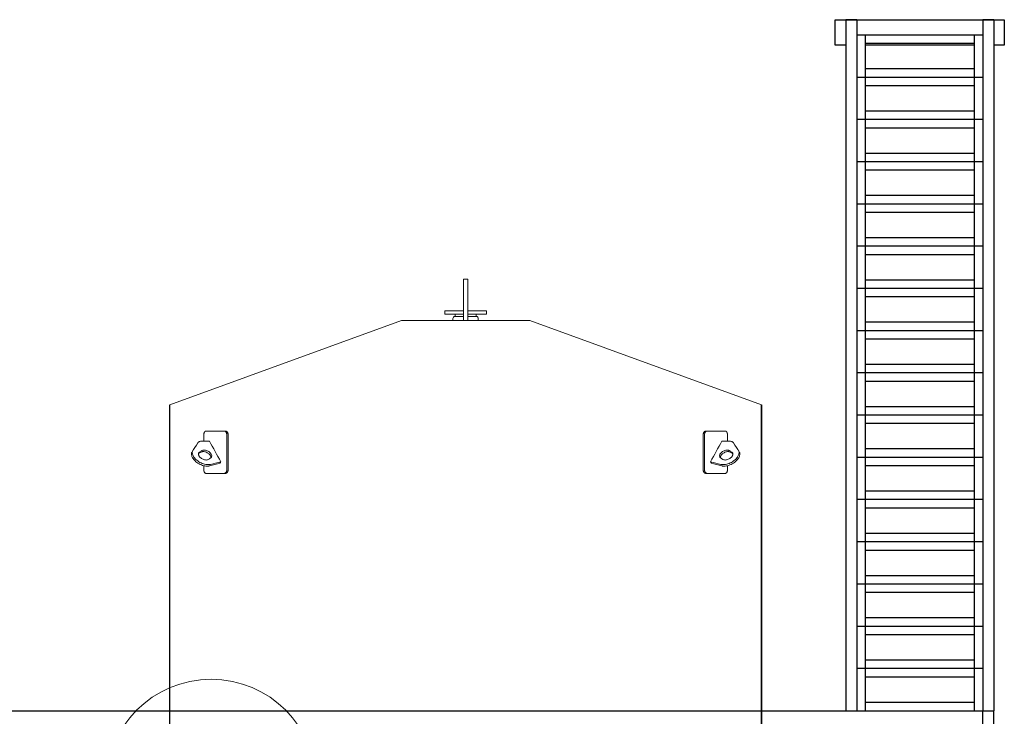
# Model space of a CAD drawing. Header units: millimetres. Extents: x -34827 to 118056, y 11959 to 116489.
# Tile 18 of 105: x -23323 to -18661, y 98951 to 102250. Entities that reach past the tile are written whole.
import ezdxf

# ---------------------------------------------------------------- set-up
doc = ezdxf.new("R2010")
doc.units = ezdxf.units.MM
doc.layers.add('Размеры', color=7, linetype='Continuous', lineweight=15)
doc.layers.add('Резервуар', color=7, linetype='Continuous')

msp = doc.modelspace()

# ---------------------------------------------------------------- linework, layer by layer
msp.add_line((-19811.3657, 96426.1033), (-19811.3657, 100426.1033))
at = {"layer": 'Размеры', "lineweight": 30}
for p, q in [((-19359.3657, 102250.2033), (-19411.3657, 102250.2033)), ((-19411.3657, 102250.2033), (-19411.3657, 98977.1911)), ((-19359.3657, 102250.2033), (-19359.3657, 98977.1911)), ((-18763.3657, 102250.2033), (-18763.3657, 98977.1911)), ((-18711.3657, 102250.2033), (-18763.3657, 102250.2033)), ((-18711.3657, 102250.2033), (-18711.3657, 98977.1911)), ((-18763.3657, 102177.1911), (-19359.3657, 102177.1911)), ((-19319.3657, 102177.1911), (-19319.3657, 101977.1911)), ((-18803.3657, 102177.1911), (-18803.3657, 101977.1911)), ((-18803.3657, 102137.1911), (-19319.3657, 102137.1911)), ((-18803.3657, 102017.1911), (-19319.3657, 102017.1911)), ((-18763.3657, 101977.1911), (-19359.3657, 101977.1911)), ((-19319.3657, 101977.1911), (-19319.3657, 101777.1911)), ((-18803.3657, 101977.1911), (-18803.3657, 101777.1911)), ((-18803.3657, 101937.1911), (-19319.3657, 101937.1911)), ((-18803.3657, 101817.1911), (-19319.3657, 101817.1911)), ((-18763.3657, 101777.1911), (-19359.3657, 101777.1911)), ((-19319.3657, 101777.1911), (-19319.3657, 101577.1911)), ((-18803.3657, 101777.1911), (-18803.3657, 101577.1911)), ((-18803.3657, 101737.1911), (-19319.3657, 101737.1911)), ((-18803.3657, 101617.1911), (-19319.3657, 101617.1911)), ((-18763.3657, 101577.1911), (-19359.3657, 101577.1911)), ((-19319.3657, 101577.1911), (-19319.3657, 101377.1911)), ((-18803.3657, 101577.1911), (-18803.3657, 101377.1911)), ((-18803.3657, 101537.1911), (-19319.3657, 101537.1911)), ((-18803.3657, 101417.1911), (-19319.3657, 101417.1911)), ((-18763.3657, 101377.1911), (-19359.3657, 101377.1911)), ((-19319.3657, 101377.1911), (-19319.3657, 101177.1911)), ((-18803.3657, 101337.1911), (-19319.3657, 101337.1911)), ((-18803.3657, 101377.1911), (-18803.3657, 101177.1911)), ((-18803.3657, 101217.1911), (-19319.3657, 101217.1911)), ((-18763.3657, 101177.1911), (-19359.3657, 101177.1911)), ((-19319.3657, 101177.1911), (-19319.3657, 100977.1911)), ((-18803.3657, 101177.1911), (-18803.3657, 100977.1911)), ((-18803.3657, 101137.1911), (-19319.3657, 101137.1911)), ((-18803.3657, 101017.1911), (-19319.3657, 101017.1911)), ((-18763.3657, 100977.1911), (-19359.3657, 100977.1911)), ((-19319.3657, 100977.1911), (-19319.3657, 100777.1911)), ((-18803.3657, 100977.1911), (-18803.3657, 100777.1911)), ((-18803.3657, 100937.1911), (-19319.3657, 100937.1911)), ((-18763.3657, 100777.1911), (-19359.3657, 100777.1911)), ((-18803.3657, 100817.1911), (-19319.3657, 100817.1911)), ((-19319.3657, 100777.1911), (-19319.3657, 100577.1911)), ((-18803.3657, 100777.1911), (-18803.3657, 100577.1911)), ((-18803.3657, 100737.1911), (-19319.3657, 100737.1911)), ((-18803.3657, 100617.1911), (-19319.3657, 100617.1911)), ((-18763.3657, 100577.1911), (-19359.3657, 100577.1911)), ((-19319.3657, 100577.1911), (-19319.3657, 100377.1911)), ((-18803.3657, 100577.1911), (-18803.3657, 100377.1911)), ((-18803.3657, 100537.1911), (-19319.3657, 100537.1911)), ((-18803.3657, 100417.1911), (-19319.3657, 100417.1911)), ((-18763.3657, 100377.1911), (-19359.3657, 100377.1911)), ((-19319.3657, 100377.1911), (-19319.3657, 100177.1911)), ((-18803.3657, 100377.1911), (-18803.3657, 100177.1911)), ((-18803.3657, 100337.1911), (-19319.3657, 100337.1911)), ((-18803.3657, 100217.1911), (-19319.3657, 100217.1911)), ((-18763.3657, 100177.1911), (-19359.3657, 100177.1911)), ((-19319.3657, 100177.1911), (-19319.3657, 99977.1911)), ((-18803.3657, 100177.1911), (-18803.3657, 99977.1911)), ((-18803.3657, 100137.1911), (-19319.3657, 100137.1911)), ((-18803.3657, 100017.1911), (-19319.3657, 100017.1911)), ((-18763.3657, 99977.1911), (-19359.3657, 99977.1911)), ((-19319.3657, 99977.1911), (-19319.3657, 99777.1911)), ((-18803.3657, 99937.1911), (-19319.3657, 99937.1911)), ((-18803.3657, 99977.1911), (-18803.3657, 99777.1911)), ((-18803.3657, 99817.1911), (-19319.3657, 99817.1911)), ((-18763.3657, 99777.1911), (-19359.3657, 99777.1911)), ((-19319.3657, 99777.1911), (-19319.3657, 99577.1911)), ((-18803.3657, 99777.1911), (-18803.3657, 99577.1911)), ((-18803.3657, 99737.1911), (-19319.3657, 99737.1911)), ((-18803.3657, 99617.1911), (-19319.3657, 99617.1911)), ((-18763.3657, 99577.1911), (-19359.3657, 99577.1911)), ((-19319.3657, 99577.1911), (-19319.3657, 99377.1911)), ((-18803.3657, 99577.1911), (-18803.3657, 99377.1911)), ((-18803.3657, 99537.1911), (-19319.3657, 99537.1911)), ((-18763.3657, 99377.1911), (-19359.3657, 99377.1911)), ((-18803.3657, 99417.1911), (-19319.3657, 99417.1911)), ((-19319.3657, 99377.1911), (-19319.3657, 99177.1911)), ((-18803.3657, 99377.1911), (-18803.3657, 99177.1911)), ((-18803.3657, 99337.1911), (-19319.3657, 99337.1911)), ((-18803.3657, 99217.1911), (-19319.3657, 99217.1911)), ((-18763.3657, 99177.1911), (-19359.3657, 99177.1911)), ((-19319.3657, 99177.1911), (-19319.3657, 98977.1911)), ((-18803.3657, 99177.1911), (-18803.3657, 98977.1911)), ((-18803.3657, 99137.1911), (-19319.3657, 99137.1911)), ((-18803.3657, 99017.1911), (-19319.3657, 99017.1911)), ((-18763.3657, 98277.1911), (-18763.3657, 98977.1911)), ((-18711.3657, 98277.1911), (-18711.3657, 98977.1911))]:
    msp.add_line(p, q, dxfattribs=at)
for points in [[(-19411.3657, 102130.2033), (-19461.3657, 102130.2033), (-19461.3657, 102250.2033), (-18661.3657, 102250.2033), (-18661.3657, 102130.2033), (-18711.3657, 102130.2033)], [(-18803.3657, 102130.2033), (-19319.3657, 102130.2033)], [(-27311.3657, 98925.1911), (-27311.3657, 98977.1911), (-18711.3657, 98977.1911)]]:
    msp.add_lwpolyline(points, dxfattribs=at)
at = {"layer": 'Размеры'}
msp.add_circle((-22416.3657, 98627.1911), 499.1599, dxfattribs=at)
at = {"layer": 'Резервуар', "lineweight": 20}
for p, q in [((-21261.3657, 100845.1033), (-21261.3657, 100855.1033)), ((-21161.3657, 100845.1033), (-21161.3657, 100855.1033))]:
    msp.add_line(p, q, dxfattribs=at)
for points in [[(-21221.3657, 100826.1033), (-21221.3657, 101021.1033), (-21201.3657, 101021.1033), (-21201.3657, 100826.1033)], [(-22611.3657, 100426.1033), (-21514.9603, 100826.1033), (-20907.7711, 100826.1033), (-19811.3657, 100426.1033)]]:
    msp.add_lwpolyline(points, dxfattribs=at)
at = {"layer": 'Резервуар', "color": 5, "lineweight": 20}
for points in [[(-21221.3657, 100871.1033), (-21309.3657, 100871.1033), (-21309.3657, 100855.1033), (-21221.3657, 100855.1033)], [(-21201.3657, 100871.1033), (-21113.3657, 100871.1033), (-21113.3657, 100855.1033), (-21201.3657, 100855.1033)]]:
    msp.add_lwpolyline(points, dxfattribs=at)
at = {"layer": 'Резервуар', "lineweight": 20}
for points in [[(-21271.3657, 100826.1033), (-21271.3657, 100835.1033, -0.414213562), (-21261.3657, 100845.1033), (-21221.3657, 100845.1033)], [(-21201.3657, 100845.1033), (-21161.3657, 100845.1033, -0.414213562), (-21151.3657, 100835.1033), (-21151.3657, 100826.1033)]]:
    msp.add_lwpolyline(points, format="xyb", dxfattribs=at)
at = {"layer": 'Резервуар'}
msp.add_lwpolyline([(-19811.3657, 100426.1033), (-19811.3657, 96426.1033), (-22611.3657, 96426.1033), (-22611.3657, 100426.1033)], dxfattribs=at)
at = {"layer": 'Резервуар', "lineweight": 20}
for points, knots in [([(-22451.2107, 100254.188), (-22451.2107, 100263.3777), (-22451.2107, 100272.5675), (-22451.2107, 100281.7572), (-22451.2107, 100282.701), (-22451.1551, 100284.3125), (-22450.9546, 100286.4343), (-22450.6901, 100288.3026), (-22450.3227, 100290.1977), (-22449.8531, 100292.0006), (-22449.3376, 100293.5807), (-22448.8278, 100294.8851), (-22448.2688, 100296.0911), (-22447.6872, 100297.1575), (-22446.9916, 100298.2401), (-22446.2877, 100299.1366), (-22445.4051, 100300.0517), (-22444.6635, 100300.6441), (-22443.9131, 100301.094), (-22443.5116, 100301.2867), (-22443.0824, 100301.4579), (-22442.6942, 100301.5842), (-22442.1412, 100301.7052), (-22441.7003, 100301.7516), (-22441.4185, 100301.7572), (-22441.3521, 100301.7572), (-22412.1436, 100301.7572), (-22382.9351, 100301.7572), (-22353.7266, 100301.7572)], [0, 0, 0, 0, 1, 1, 1, 1.090129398, 1.153904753, 1.206147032, 1.27577862, 1.348381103, 1.400985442, 1.457045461, 1.507643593, 1.559393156, 1.609163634, 1.677663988, 1.720267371, 1.800935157, 1.83142901, 1.870864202, 1.880287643, 1.915806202, 1.946869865, 1.987516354, 2, 2, 2, 3, 3, 3, 3]), ([(-22341.7338, 100281.7572), (-22341.7338, 100228.4239), (-22341.7338, 100175.0906), (-22341.7338, 100121.7572), (-22341.7338, 100120.9181), (-22341.7953, 100119.3066), (-22342.0344, 100117.1808), (-22342.339, 100115.448), (-22342.7102, 100113.8169), (-22343.1965, 100112.1493), (-22343.8153, 100110.485), (-22344.4637, 100109.0562), (-22345.1348, 100107.8115), (-22345.8406, 100106.6978), (-22346.6345, 100105.6313), (-22347.5125, 100104.6472), (-22348.3793, 100103.8567), (-22349.2256, 100103.219), (-22349.9379, 100102.7806), (-22350.6618, 100102.4204), (-22351.1445, 100102.2278), (-22351.6597, 100102.0566), (-22352.125, 100101.9303), (-22352.7469, 100101.8165), (-22353.2723, 100101.7658), (-22353.6073, 100101.7572), (-22353.7266, 100101.7572), (-22351.6037, 100101.7572), (-22349.4808, 100101.7572), (-22347.3579, 100101.7572), (-22346.9218, 100101.7572), (-22346.1123, 100101.8323), (-22344.9327, 100102.1461), (-22343.8957, 100102.5941), (-22342.952, 100103.152), (-22342.1085, 100103.7765), (-22341.4076, 100104.4052), (-22340.733, 100105.102), (-22340.0042, 100105.9607), (-22339.0804, 100107.2652), (-22338.1803, 100108.8577), (-22337.4542, 100110.4728), (-22336.8948, 100111.9761), (-22336.4393, 100113.4591), (-22336.008, 100115.2269), (-22335.7263, 100116.8168), (-22335.4869, 100118.7341), (-22335.3827, 100120.2543), (-22335.3657, 100121.4414), (-22335.3657, 100121.7572), (-22335.3657, 100175.0906), (-22335.3657, 100228.4239), (-22335.3657, 100281.7572), (-22335.3657, 100282.5963), (-22335.4272, 100284.2078), (-22335.6663, 100286.3336), (-22335.9709, 100288.0664), (-22336.3421, 100289.6975), (-22336.8283, 100291.3651), (-22337.4471, 100293.0294), (-22338.0956, 100294.4583), (-22338.7666, 100295.7029), (-22339.4724, 100296.8167), (-22340.2663, 100297.8831), (-22341.1442, 100298.8672), (-22342.011, 100299.6578), (-22342.8572, 100300.2955), (-22343.5695, 100300.7338), (-22344.2933, 100301.094), (-22344.776, 100301.2867), (-22345.2912, 100301.4579), (-22345.7564, 100301.5842), (-22346.3783, 100301.698), (-22346.9036, 100301.7487), (-22347.2385, 100301.7572), (-22347.3579, 100301.7572), (-22349.4808, 100301.7572), (-22351.6037, 100301.7572), (-22353.7266, 100301.7572), (-22353.2905, 100301.7572), (-22352.4809, 100301.6822), (-22351.3012, 100301.3683), (-22350.2642, 100300.9204), (-22349.3204, 100300.3624), (-22348.4768, 100299.738), (-22347.7759, 100299.1092), (-22347.1012, 100298.4124), (-22346.3724, 100297.5537), (-22345.4485, 100296.2492), (-22344.5484, 100294.6568), (-22343.8224, 100293.0416), (-22343.2629, 100291.5383), (-22342.8074, 100290.0553), (-22342.3762, 100288.2875), (-22342.0944, 100286.6976), (-22341.855, 100284.7803), (-22341.7508, 100283.2602), (-22341.7338, 100282.0731), (-22341.7338, 100281.7572)], [0, 0, 0, 0, 1, 1, 1, 1.080128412, 1.153904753, 1.206147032, 1.252313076, 1.32023682, 1.382728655, 1.438760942, 1.490849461, 1.54211593, 1.593097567, 1.652841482, 1.71027634, 1.750312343, 1.800935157, 1.83142901, 1.870864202, 1.880287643, 1.915806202, 1.946869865, 1.981143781, 2, 2, 2, 3, 3, 3, 3.070109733, 3.130030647, 3.19123557, 3.241266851, 3.28981091, 3.33831552, 3.367962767, 3.416097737, 3.48018008, 3.560174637, 3.62422589, 3.672298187, 3.728683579, 3.782936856, 3.854166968, 3.88661906, 3.969832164, 4, 4, 4, 5, 5, 5, 5.080128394, 5.153904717, 5.206146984, 5.252313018, 5.320236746, 5.382728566, 5.438760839, 5.490849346, 5.542115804, 5.593097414, 5.652841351, 5.710276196, 5.750312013, 5.800934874, 5.831428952, 5.870863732, 5.880286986, 5.915805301, 5.946869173, 5.981143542, 6, 6, 6, 7, 7, 7, 7.070109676, 7.130029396, 7.191234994, 7.241266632, 7.289810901, 7.338315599, 7.367962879, 7.416097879, 7.480180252, 7.560174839, 7.624226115, 7.672298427, 7.728683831, 7.78293711, 7.854167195, 7.886619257, 7.969832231, 8, 8, 8, 8]), ([(-20080.9976, 100281.7572), (-20080.9976, 100228.4239), (-20080.9976, 100175.0906), (-20080.9976, 100121.7572), (-20080.9976, 100120.9181), (-20080.9361, 100119.3066), (-20080.697, 100117.1808), (-20080.3925, 100115.448), (-20080.0212, 100113.8169), (-20079.535, 100112.1493), (-20078.9162, 100110.485), (-20078.2677, 100109.0562), (-20077.5966, 100107.8115), (-20076.8908, 100106.6978), (-20076.0969, 100105.6313), (-20075.219, 100104.6472), (-20074.3522, 100103.8567), (-20073.5058, 100103.219), (-20072.7935, 100102.7806), (-20072.0696, 100102.4204), (-20071.587, 100102.2278), (-20071.0717, 100102.0566), (-20070.6065, 100101.9303), (-20069.9845, 100101.8165), (-20069.4591, 100101.7658), (-20069.1242, 100101.7572), (-20069.0048, 100101.7572), (-20071.1277, 100101.7572), (-20073.2506, 100101.7572), (-20075.3735, 100101.7572), (-20075.8096, 100101.7572), (-20076.6192, 100101.8323), (-20077.7987, 100102.1461), (-20078.8357, 100102.5941), (-20079.7794, 100103.152), (-20080.6229, 100103.7765), (-20081.3238, 100104.4052), (-20081.9984, 100105.102), (-20082.7272, 100105.9607), (-20083.6511, 100107.2652), (-20084.5511, 100108.8577), (-20085.2772, 100110.4728), (-20085.8366, 100111.9761), (-20086.2922, 100113.4591), (-20086.7234, 100115.2269), (-20087.0051, 100116.8168), (-20087.2445, 100118.7341), (-20087.3487, 100120.2543), (-20087.3657, 100121.4414), (-20087.3657, 100121.7572), (-20087.3657, 100175.0906), (-20087.3657, 100228.4239), (-20087.3657, 100281.7572), (-20087.3657, 100282.5963), (-20087.3042, 100284.2078), (-20087.0651, 100286.3336), (-20086.7606, 100288.0664), (-20086.3893, 100289.6975), (-20085.9031, 100291.3651), (-20085.2843, 100293.0294), (-20084.6359, 100294.4583), (-20083.9648, 100295.7029), (-20083.259, 100296.8167), (-20082.4651, 100297.8831), (-20081.5872, 100298.8672), (-20080.7205, 100299.6578), (-20079.8742, 100300.2955), (-20079.1619, 100300.7338), (-20078.4381, 100301.094), (-20077.9555, 100301.2867), (-20077.4402, 100301.4579), (-20076.975, 100301.5842), (-20076.3531, 100301.698), (-20075.8278, 100301.7487), (-20075.4929, 100301.7572), (-20075.3735, 100301.7572), (-20073.2506, 100301.7572), (-20071.1277, 100301.7572), (-20069.0048, 100301.7572), (-20069.4409, 100301.7572), (-20070.2505, 100301.6822), (-20071.4302, 100301.3683), (-20072.4673, 100300.9204), (-20073.4111, 100300.3624), (-20074.2546, 100299.738), (-20074.9555, 100299.1092), (-20075.6302, 100298.4124), (-20076.359, 100297.5537), (-20077.2829, 100296.2492), (-20078.183, 100294.6568), (-20078.9091, 100293.0416), (-20079.4685, 100291.5383), (-20079.9241, 100290.0553), (-20080.3553, 100288.2875), (-20080.637, 100286.6976), (-20080.8764, 100284.7803), (-20080.9806, 100283.2602), (-20080.9976, 100282.0731), (-20080.9976, 100281.7572)], [0, 0, 0, 0, 1, 1, 1, 1.080128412, 1.153904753, 1.206147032, 1.252313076, 1.32023682, 1.382728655, 1.438760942, 1.490849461, 1.54211593, 1.593097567, 1.652841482, 1.71027634, 1.750312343, 1.800935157, 1.83142901, 1.870864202, 1.880287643, 1.915806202, 1.946869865, 1.981143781, 2, 2, 2, 3, 3, 3, 3.070109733, 3.130030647, 3.19123557, 3.241266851, 3.28981091, 3.33831552, 3.367962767, 3.416097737, 3.48018008, 3.560174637, 3.62422589, 3.672298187, 3.728683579, 3.782936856, 3.854166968, 3.88661906, 3.969832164, 4, 4, 4, 5, 5, 5, 5.080128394, 5.153904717, 5.206146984, 5.252313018, 5.320236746, 5.382728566, 5.438760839, 5.490849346, 5.542115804, 5.593097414, 5.652841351, 5.710276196, 5.750312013, 5.800934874, 5.831428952, 5.870863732, 5.880286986, 5.915805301, 5.946869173, 5.981143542, 6, 6, 6, 7, 7, 7, 7.070109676, 7.130029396, 7.191234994, 7.241266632, 7.289810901, 7.338315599, 7.367962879, 7.416097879, 7.480180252, 7.560174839, 7.624226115, 7.672298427, 7.728683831, 7.78293711, 7.854167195, 7.886619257, 7.969832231, 8, 8, 8, 8]), ([(-19971.5207, 100254.188), (-19971.5207, 100263.3777), (-19971.5207, 100272.5675), (-19971.5207, 100281.7572), (-19971.5207, 100282.701), (-19971.5764, 100284.3125), (-19971.7768, 100286.4343), (-19972.0413, 100288.3026), (-19972.4087, 100290.1977), (-19972.8783, 100292.0006), (-19973.3938, 100293.5807), (-19973.9036, 100294.8851), (-19974.4627, 100296.0911), (-19975.0443, 100297.1575), (-19975.7398, 100298.2401), (-19976.4437, 100299.1366), (-19977.3263, 100300.0517), (-19978.0679, 100300.6441), (-19978.8183, 100301.094), (-19979.2198, 100301.2867), (-19979.6491, 100301.4579), (-19980.0373, 100301.5842), (-19980.5903, 100301.7052), (-19981.0312, 100301.7516), (-19981.3129, 100301.7572), (-19981.3793, 100301.7572), (-20010.5878, 100301.7572), (-20039.7963, 100301.7572), (-20069.0048, 100301.7572)], [0, 0, 0, 0, 1, 1, 1, 1.090129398, 1.153904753, 1.206147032, 1.27577862, 1.348381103, 1.400985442, 1.457045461, 1.507643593, 1.559393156, 1.609163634, 1.677663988, 1.720267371, 1.800935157, 1.83142901, 1.870864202, 1.880287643, 1.915806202, 1.946869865, 1.987516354, 2, 2, 2, 3, 3, 3, 3]), ([(-22370.7397, 100156.3975), (-22372.0299, 100154.0405), (-22373.32, 100151.6835), (-22374.6102, 100149.3265), (-22390.9095, 100145.292), (-22407.2087, 100141.2575), (-22423.5079, 100137.223), (-22424.7029, 100136.9642), (-22428.7097, 100136.0962), (-22436.154, 100135.7336), (-22446.0495, 100136.7229), (-22456.8506, 100139.4175), (-22467.941, 100143.8036), (-22478.5235, 100149.6426), (-22487.8851, 100156.461), (-22495.6196, 100163.7656), (-22501.6125, 100171.1874), (-22505.8885, 100178.4836), (-22508.5321, 100185.5064), (-22509.5556, 100192.1169), (-22509.1421, 100198.2955), (-22507.5582, 100201.8759), (-22506.787, 100203.6191), (-22497.6844, 100217.7903), (-22488.5818, 100231.9615), (-22479.4792, 100246.1327), (-22478.1908, 100247.6297), (-22475.8422, 100250.3586), (-22469.2791, 100253.5238), (-22464.0761, 100253.9171), (-22460.4921, 100254.188), (-22448.4176, 100254.188), (-22436.3431, 100254.188), (-22424.2686, 100254.188), (-22406.4256, 100221.5912), (-22388.5826, 100188.9944), (-22370.7397, 100156.3975), (-22387.0389, 100152.3631), (-22403.3381, 100148.3286), (-22419.6373, 100144.2941), (-22420.8323, 100144.0352), (-22424.8391, 100143.1673), (-22432.2835, 100142.8047), (-22442.179, 100143.794), (-22452.98, 100146.4886), (-22464.0704, 100150.8747), (-22474.6529, 100156.7137), (-22484.0145, 100163.532), (-22491.749, 100170.8367), (-22497.7419, 100178.2584), (-22502.0179, 100185.5547), (-22504.6615, 100192.5775), (-22505.685, 100199.188), (-22505.3456, 100204.2606), (-22504.471, 100206.9133), (-22504.1872, 100207.6665)], [0, 0, 0, 0, 1, 1, 1, 2, 2, 2, 2.036658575, 2.122919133, 2.22207377, 2.334181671, 2.455718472, 2.578885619, 2.695792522, 2.802239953, 2.897153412, 2.980999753, 3.054971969, 3.12077204, 3.180650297, 3.237462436, 3.237462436, 3.237462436, 4.237462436, 4.237462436, 4.237462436, 4.296097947, 4.344350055, 4.451166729, 4.451166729, 4.451166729, 5.451166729, 5.451166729, 5.451166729, 6.451166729, 6.451166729, 6.451166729, 7.451166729, 7.451166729, 7.451166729, 7.487825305, 7.574085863, 7.6732405, 7.7853484, 7.906885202, 8.030052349, 8.146959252, 8.253406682, 8.348320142, 8.432166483, 8.506138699, 8.571938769, 8.631817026, 8.65596226, 8.65596226, 8.65596226, 8.65596226]), ([(-20051.9918, 100156.3975), (-20050.7016, 100154.0405), (-20049.4114, 100151.6835), (-20048.1212, 100149.3265), (-20031.822, 100145.292), (-20015.5227, 100141.2575), (-19999.2235, 100137.223), (-19998.0286, 100136.9642), (-19994.0217, 100136.0962), (-19986.5774, 100135.7336), (-19976.6819, 100136.7229), (-19965.8808, 100139.4175), (-19954.7904, 100143.8036), (-19944.2079, 100149.6426), (-19934.8464, 100156.461), (-19927.1118, 100163.7656), (-19921.1189, 100171.1874), (-19916.843, 100178.4836), (-19914.1993, 100185.5064), (-19913.1758, 100192.1169), (-19913.5893, 100198.2955), (-19915.1732, 100201.8759), (-19915.9444, 100203.6191), (-19925.047, 100217.7903), (-19934.1497, 100231.9615), (-19943.2523, 100246.1327), (-19944.5406, 100247.6297), (-19946.8892, 100250.3586), (-19953.4523, 100253.5238), (-19958.6553, 100253.9171), (-19962.2393, 100254.188), (-19974.3138, 100254.188), (-19986.3883, 100254.188), (-19998.4628, 100254.188), (-20016.3058, 100221.5912), (-20034.1488, 100188.9944), (-20051.9918, 100156.3975), (-20035.6926, 100152.3631), (-20019.3933, 100148.3286), (-20003.0941, 100144.2941), (-20001.8991, 100144.0352), (-19997.8923, 100143.1673), (-19990.448, 100142.8047), (-19980.5525, 100143.794), (-19969.7514, 100146.4886), (-19958.661, 100150.8747), (-19948.0785, 100156.7137), (-19938.7169, 100163.532), (-19930.9824, 100170.8367), (-19924.9895, 100178.2584), (-19920.7136, 100185.5547), (-19918.0699, 100192.5775), (-19917.0464, 100199.188), (-19917.3859, 100204.2606), (-19918.2604, 100206.9133), (-19918.5442, 100207.6665)], [0, 0, 0, 0, 1, 1, 1, 2, 2, 2, 2.036658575, 2.122919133, 2.22207377, 2.334181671, 2.455718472, 2.578885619, 2.695792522, 2.802239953, 2.897153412, 2.980999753, 3.054971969, 3.12077204, 3.180650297, 3.237462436, 3.237462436, 3.237462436, 4.237462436, 4.237462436, 4.237462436, 4.296097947, 4.344350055, 4.451166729, 4.451166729, 4.451166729, 5.451166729, 5.451166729, 5.451166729, 6.451166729, 6.451166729, 6.451166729, 7.451166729, 7.451166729, 7.451166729, 7.487825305, 7.574085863, 7.6732405, 7.7853484, 7.906885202, 8.030052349, 8.146959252, 8.253406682, 8.348320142, 8.432166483, 8.506138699, 8.571938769, 8.631817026, 8.65596226, 8.65596226, 8.65596226, 8.65596226]), ([(-22418.0845, 100175.0158), (-22416.9866, 100175.8862), (-22414.5357, 100177.8293), (-22412.9684, 100182.4111), (-22413.4006, 100187.3601), (-22415.3702, 100192.3095), (-22418.9553, 100197.4376), (-22424.199, 100202.4956), (-22430.9257, 100207.0012), (-22438.4956, 100210.3255), (-22446.0013, 100212.0787), (-22452.5463, 100212.1426), (-22457.1764, 100211.1078), (-22459.329, 100209.8818), (-22459.9765, 100209.513), (-22463.8206, 100207.0373), (-22467.6646, 100204.5617), (-22471.5087, 100202.086), (-22472.6066, 100201.2156), (-22475.0576, 100199.2726), (-22476.6248, 100194.6907), (-22476.1926, 100189.7417), (-22474.2229, 100184.7923), (-22470.638, 100179.6645), (-22465.3937, 100174.6051), (-22458.6697, 100170.1057), (-22451.0895, 100166.7574), (-22443.6423, 100165.088), (-22436.2585, 100164.7589), (-22431.9329, 100166.602), (-22429.6167, 100167.5889), (-22425.7726, 100170.0645), (-22421.9286, 100172.5402), (-22418.0845, 100175.0158)], [0, 0, 0, 0, 0.041440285, 0.092509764, 0.136737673, 0.188598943, 0.250358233, 0.323169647, 0.405938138, 0.491962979, 0.569936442, 0.635369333, 0.68721333, 0.709517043, 0.709517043, 0.709517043, 1.709517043, 1.709517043, 1.709517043, 1.750957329, 1.802026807, 1.846254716, 1.898115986, 1.959875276, 2.03268669, 2.115455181, 2.201480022, 2.279453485, 2.344107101, 2.41863584, 2.41863584, 2.41863584, 3.41863584, 3.41863584, 3.41863584, 3.41863584]), ([(-22417.1333, 100175.7811), (-22417.0016, 100177.1966), (-22417.297, 100180.3539), (-22419.2408, 100185.2384), (-22422.8259, 100190.3665), (-22428.0696, 100195.4245), (-22434.7962, 100199.9302), (-22442.3662, 100203.2544), (-22449.8719, 100205.0076), (-22456.4169, 100205.0715), (-22461.0469, 100204.0367), (-22463.1996, 100202.8107), (-22463.8471, 100202.4419), (-22467.6912, 100199.9663), (-22471.5352, 100197.4906), (-22475.3793, 100195.015), (-22475.6933, 100194.7908), (-22476.0073, 100194.5666), (-22476.3214, 100194.3425)], [0, 0, 0, 0, 0.042158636, 0.094019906, 0.155779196, 0.22859061, 0.311359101, 0.397383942, 0.475357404, 0.540790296, 0.592634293, 0.614938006, 0.614938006, 0.614938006, 1.614938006, 1.614938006, 1.614938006, 2.614938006, 2.614938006, 2.614938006, 2.614938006]), ([(-20004.6469, 100175.0158), (-20005.7448, 100175.8862), (-20008.1958, 100177.8293), (-20009.763, 100182.4111), (-20009.3308, 100187.3601), (-20007.3612, 100192.3095), (-20003.7761, 100197.4376), (-19998.5325, 100202.4956), (-19991.8058, 100207.0012), (-19984.2358, 100210.3255), (-19976.7301, 100212.0787), (-19970.1851, 100212.1426), (-19965.5551, 100211.1078), (-19963.4024, 100209.8818), (-19962.7549, 100209.513), (-19958.9108, 100207.0373), (-19955.0668, 100204.5617), (-19951.2227, 100202.086), (-19950.1248, 100201.2156), (-19947.6739, 100199.2726), (-19946.1066, 100194.6907), (-19946.5388, 100189.7417), (-19948.5085, 100184.7923), (-19952.0934, 100179.6645), (-19957.3377, 100174.6051), (-19964.0617, 100170.1057), (-19971.6419, 100166.7574), (-19979.0891, 100165.088), (-19986.4729, 100164.7589), (-19990.7985, 100166.602), (-19993.1147, 100167.5889), (-19996.9588, 100170.0645), (-20000.8029, 100172.5402), (-20004.6469, 100175.0158)], [0, 0, 0, 0, 0.041440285, 0.092509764, 0.136737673, 0.188598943, 0.250358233, 0.323169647, 0.405938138, 0.491962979, 0.569936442, 0.635369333, 0.68721333, 0.709517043, 0.709517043, 0.709517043, 1.709517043, 1.709517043, 1.709517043, 1.750957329, 1.802026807, 1.846254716, 1.898115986, 1.959875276, 2.03268669, 2.115455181, 2.201480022, 2.279453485, 2.344107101, 2.41863584, 2.41863584, 2.41863584, 3.41863584, 3.41863584, 3.41863584, 3.41863584]), ([(-20005.5981, 100175.7811), (-20005.7299, 100177.1966), (-20005.4344, 100180.3539), (-20003.4906, 100185.2384), (-19999.9055, 100190.3665), (-19994.6619, 100195.4245), (-19987.9352, 100199.9302), (-19980.3652, 100203.2544), (-19972.8595, 100205.0076), (-19966.3145, 100205.0715), (-19961.6845, 100204.0367), (-19959.5318, 100202.8107), (-19958.8843, 100202.4419), (-19955.0403, 100199.9663), (-19951.1962, 100197.4906), (-19947.3521, 100195.015), (-19947.0381, 100194.7908), (-19946.7241, 100194.5666), (-19946.4101, 100194.3425)], [0, 0, 0, 0, 0.042158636, 0.094019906, 0.155779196, 0.22859061, 0.311359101, 0.397383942, 0.475357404, 0.540790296, 0.592634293, 0.614938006, 0.614938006, 0.614938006, 1.614938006, 1.614938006, 1.614938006, 2.614938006, 2.614938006, 2.614938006, 2.614938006]), ([(-22353.7266, 100101.7572), (-22382.9351, 100101.7572), (-22412.1436, 100101.7572), (-22441.3521, 100101.7572), (-22441.7186, 100101.7572), (-22442.3972, 100101.8323), (-22443.3817, 100102.1461), (-22444.2435, 100102.5941), (-22445.0251, 100103.152), (-22445.7213, 100103.7765), (-22446.2982, 100104.4052), (-22446.8521, 100105.102), (-22447.4491, 100105.9608), (-22448.2036, 100107.2652), (-22448.936, 100108.8577), (-22449.5249, 100110.4728), (-22449.9777, 100111.9761), (-22450.3458, 100113.4591), (-22450.6936, 100115.2269), (-22450.9205, 100116.8168), (-22451.1211, 100118.8122), (-22451.2005, 100120.3339), (-22451.2107, 100121.521), (-22451.2107, 100121.7572), (-22451.2107, 100127.198), (-22451.2107, 100132.6387), (-22451.2107, 100138.0794)], [0, 0, 0, 0, 1, 1, 1, 1.070109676, 1.130029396, 1.191234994, 1.241266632, 1.289810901, 1.338315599, 1.367962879, 1.416097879, 1.480180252, 1.560174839, 1.624226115, 1.672298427, 1.728683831, 1.78293711, 1.854167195, 1.886619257, 1.977442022, 2, 2, 2, 3, 3, 3, 3]), ([(-20069.0048, 100101.7572), (-20039.7963, 100101.7572), (-20010.5878, 100101.7572), (-19981.3793, 100101.7572), (-19981.0128, 100101.7572), (-19980.3342, 100101.8323), (-19979.3498, 100102.1461), (-19978.4879, 100102.5941), (-19977.7064, 100103.152), (-19977.0101, 100103.7765), (-19976.4333, 100104.4052), (-19975.8793, 100105.102), (-19975.2823, 100105.9608), (-19974.5278, 100107.2652), (-19973.7954, 100108.8577), (-19973.2065, 100110.4728), (-19972.7537, 100111.9761), (-19972.3857, 100113.4591), (-19972.0378, 100115.2269), (-19971.8109, 100116.8168), (-19971.6103, 100118.8122), (-19971.531, 100120.3339), (-19971.5207, 100121.521), (-19971.5207, 100121.7572), (-19971.5207, 100127.198), (-19971.5207, 100132.6387), (-19971.5207, 100138.0794)], [0, 0, 0, 0, 1, 1, 1, 1.070109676, 1.130029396, 1.191234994, 1.241266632, 1.289810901, 1.338315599, 1.367962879, 1.416097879, 1.480180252, 1.560174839, 1.624226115, 1.672298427, 1.728683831, 1.78293711, 1.854167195, 1.886619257, 1.977442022, 2, 2, 2, 3, 3, 3, 3])]:
    msp.add_open_spline(points, degree=3, knots=knots, dxfattribs=at)

doc.saveas('drawing.dxf')
